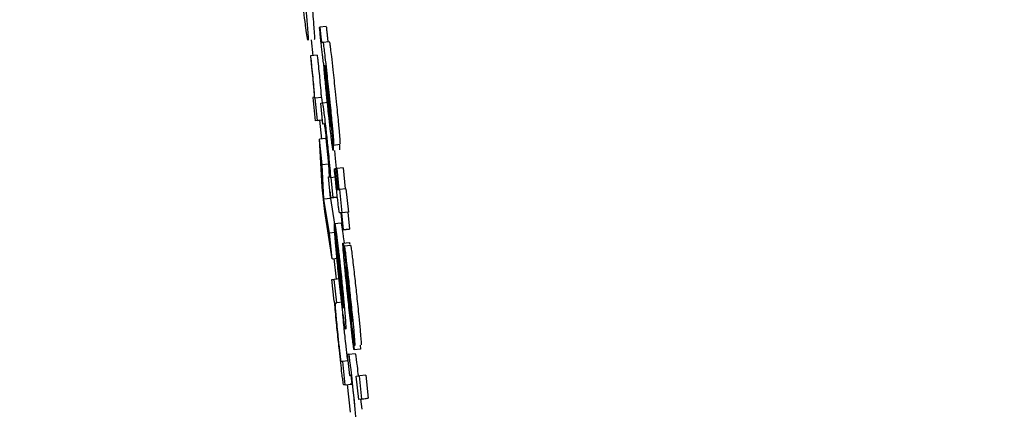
# Model space of a CAD drawing. Header units: inches. Extents: x 170 to 312, y 215 to 248.
# Tile 150 of 256: x 185.5848 to 185.615, y 243.6171 to 243.629. Entities that reach past the tile are written whole.
import ezdxf

# ---------------------------------------------------------------- set-up
doc = ezdxf.new("R2010")
doc.units = ezdxf.units.IN
doc.header["$LTSCALE"] = 0.25
doc.header["$MEASUREMENT"] = 0
doc.layers.add('ANNOTATIONS', color=1, linetype='Continuous')
doc.layers.add('MOTOR RH', color=7, linetype='Continuous')
doc.styles.add('ARIAL', font='arial.ttf', dxfattribs={"height": 0.09375})
doc.dimstyles.new('STANDARD$0', dxfattribs={"dimtxt": 0.09375, "dimasz": 0.09375, "dimexe": 0.03125, "dimexo": 0.046875, "dimgap": 0.09, "dimtad": 0, "dimtih": 1, "dimtoh": 1, "dimdec": 4, "dimzin": 0, "dimdsep": 46, "dimtxsty": 'ARIAL', "dimcen": 0.09, "dimadec": 0, "dimazin": 0, "dimtfac": 1, "dimtdec": 4, "dimtofl": 0, "dimtmove": 0, "dimatfit": 1, "dimfxl": 1, "dimtolj": 1, "dimtzin": 0, "dimarcsym": 0})

# ---------------------------------------------------------------- blocks, each defined once
blk = doc.blocks.new('*D24')
at = {"layer": 'ANNOTATIONS', "color": 0, "lineweight": -2, "transparency": 16777216}
for p, q in [((185.289705, 244.125047), (187.135668, 244.125047)), ((187.104418, 244.031297), (187.104418, 242.331666)), ((187.104418, 240.197174), (187.104418, 241.896805)), ((186.373893, 240.103424), (187.135668, 240.103424))]:
    blk.add_line(p, q, dxfattribs=at)
at = {"layer": 'ANNOTATIONS', "color": 0, "transparency": 16777216}
for points in [[(187.088793, 244.031297), (187.120043, 244.031297), (187.104418, 244.125047)], [(187.088793, 240.197174), (187.120043, 240.197174), (187.104418, 240.103424)]]:
    blk.add_solid(points, dxfattribs=at)
at = {"layer": 'defpoints', "color": 0, "transparency": 16777216}
for p in [(185.24283, 244.125047), (186.327018, 240.103424), (187.104418, 240.103424)]:
    blk.add_point(p, dxfattribs=at)
at = {"layer": 'ANNOTATIONS', "color": 0, "transparency": 16777216, "insert": (187.104418, 242.114236), "char_height": 0.09375, "attachment_point": 5, "style": 'ARIAL'}
blk.add_mtext('\\A1;OPENING\\PHEIGHT', dxfattribs=at)
blk = doc.blocks.new('*D25')
at = {"layer": 'ANNOTATIONS', "color": 0, "lineweight": -2, "transparency": 16777216}
for p, q in [((185.289705, 244.96103), (187.790657, 244.96103)), ((187.759407, 244.86728), (187.759407, 242.749657)), ((187.759407, 240.197174), (187.759407, 242.314797)), ((187.294237, 240.103424), (187.790657, 240.103424))]:
    blk.add_line(p, q, dxfattribs=at)
at = {"layer": 'ANNOTATIONS', "color": 0, "transparency": 16777216}
for points in [[(187.743782, 244.86728), (187.775032, 244.86728), (187.759407, 244.96103)], [(187.743782, 240.197174), (187.775032, 240.197174), (187.759407, 240.103424)]]:
    blk.add_solid(points, dxfattribs=at)
at = {"layer": 'defpoints', "color": 0, "transparency": 16777216}
for p in [(185.24283, 244.96103), (187.247362, 240.103424), (187.759407, 240.103424)]:
    blk.add_point(p, dxfattribs=at)
at = {"layer": 'ANNOTATIONS', "color": 0, "transparency": 16777216, "insert": (187.759407, 242.532227), "char_height": 0.09375, "attachment_point": 5, "style": 'ARIAL'}
blk.add_mtext('\\A1;TOTAL\\PHEIGHT', dxfattribs=at)

msp = doc.modelspace()

# ---------------------------------------------------------------- linework, layer by layer
at = {"layer": 'MOTOR RH'}
for p, q in [((185.594037, 243.628771), (185.594048, 243.628773)), ((185.594244, 243.628793), (185.594048, 243.628773)), ((185.593778, 243.628389), (185.593829, 243.627903)), ((185.594103, 243.628312), (185.594138, 243.628316)), ((185.594138, 243.628316), (185.594334, 243.628337)), ((185.59377, 243.627896), (185.593757, 243.627895)), ((185.593965, 243.627917), (185.59377, 243.627896)), ((185.594187, 243.627598), (185.594197, 243.6276)), ((185.594239, 243.627171), (185.594297, 243.62661)), ((185.594245, 243.627214), (185.594306, 243.626625)), ((185.593868, 243.626626), (185.593831, 243.626622)), ((185.593831, 243.626622), (185.593906, 243.625907)), ((185.593904, 243.626601), (185.593893, 243.626599)), ((185.5941, 243.626621), (185.593904, 243.626601)), ((185.593976, 243.625916), (185.593904, 243.626601)), ((185.594073, 243.62645), (185.59412, 243.626456)), ((185.59414, 243.625807), (185.594073, 243.62645)), ((185.5941, 243.626621), (185.594118, 243.626456)), ((185.59412, 243.626456), (185.594315, 243.626477)), ((185.594102, 243.625928), (185.593906, 243.625907)), ((185.593976, 243.625916), (185.593906, 243.625907)), ((185.593976, 243.625916), (185.594127, 243.625932)), ((185.594036, 243.625921), (185.594097, 243.625346)), ((185.594127, 243.625931), (185.594102, 243.625928)), ((185.594186, 243.625813), (185.59414, 243.625807)), ((185.594467, 243.625164), (185.594392, 243.625879)), ((185.594233, 243.62536), (185.594037, 243.62534)), ((185.59412, 243.624554), (185.594037, 243.62534)), ((185.59412, 243.623871), (185.594037, 243.62534)), ((185.594233, 243.62536), (185.594315, 243.624575)), ((185.594467, 243.625164), (185.594662, 243.625185)), ((185.594496, 243.624997), (185.594521, 243.624749)), ((185.594315, 243.624575), (185.59412, 243.624554)), ((185.594315, 243.624575), (185.594335, 243.624189)), ((185.594521, 243.624749), (185.594549, 243.624442)), ((185.594173, 243.623505), (185.59412, 243.624554)), ((185.594493, 243.624436), (185.594503, 243.624437)), ((185.594554, 243.624442), (185.594503, 243.624437)), ((185.594554, 243.624444), (185.594564, 243.624445)), ((185.594621, 243.6238), (185.594554, 243.624444)), ((185.59476, 243.624466), (185.594564, 243.624445)), ((185.594564, 243.624445), (185.594632, 243.623801)), ((185.59476, 243.624466), (185.594828, 243.623822)), ((185.594311, 243.624186), (185.594355, 243.624192)), ((185.594378, 243.623543), (185.594311, 243.624186)), ((185.594376, 243.62416), (185.594385, 243.624162)), ((185.59452, 243.624176), (185.594385, 243.624162)), ((185.594385, 243.624162), (185.594449, 243.623552)), ((185.594198, 243.623127), (185.59412, 243.623871)), ((185.594359, 243.623727), (185.594369, 243.623526)), ((185.594578, 243.623794), (185.594621, 243.6238)), ((185.594632, 243.623801), (185.59465, 243.623803)), ((185.594846, 243.623824), (185.59465, 243.623803)), ((185.59465, 243.623803), (185.594725, 243.623089)), ((185.594846, 243.623824), (185.594921, 243.623109)), ((185.594369, 243.623526), (185.594173, 243.623505)), ((185.594339, 243.622466), (185.594173, 243.623505)), ((185.594369, 243.623526), (185.594494, 243.622741)), ((185.594378, 243.623543), (185.594574, 243.623563)), ((185.594449, 243.623552), (185.594378, 243.623543)), ((185.594584, 243.623566), (185.594449, 243.623552)), ((185.594422, 243.621677), (185.594198, 243.623127)), ((185.594696, 243.623085), (185.594655, 243.62308)), ((185.594751, 243.622564), (185.594696, 243.623085)), ((185.594903, 243.623107), (185.594707, 243.623087)), ((185.594725, 243.623089), (185.594707, 243.623087)), ((185.594707, 243.623087), (185.594762, 243.622566)), ((185.594921, 243.623109), (185.594725, 243.623089)), ((185.594921, 243.623109), (185.594903, 243.623107)), ((185.594903, 243.623107), (185.594958, 243.622586)), ((185.5945, 243.622754), (185.594696, 243.622775)), ((185.594521, 243.622486), (185.594339, 243.622466)), ((185.594422, 243.621677), (185.594339, 243.622466)), ((185.594499, 243.622693), (185.594491, 243.622692)), ((185.594491, 243.622692), (185.594558, 243.622049)), ((185.594765, 243.62016), (185.594494, 243.622739)), ((185.594947, 243.622585), (185.594751, 243.622564)), ((185.594762, 243.622566), (185.594751, 243.622564)), ((185.594762, 243.622566), (185.594958, 243.622586)), ((185.594958, 243.622586), (185.594947, 243.622585)), ((185.594755, 243.622157), (185.594951, 243.622178)), ((185.594765, 243.622351), (185.594788, 243.622161)), ((185.594773, 243.620189), (185.594571, 243.622111)), ((185.594794, 243.622061), (185.594797, 243.622061)), ((185.59487, 243.621346), (185.594794, 243.622061)), ((185.594993, 243.622081), (185.594797, 243.622061)), ((185.594422, 243.621677), (185.594604, 243.621697)), ((185.59448, 243.621683), (185.594546, 243.621051)), ((185.594418, 243.621036), (185.594489, 243.621045)), ((185.594488, 243.620374), (185.594418, 243.621036)), ((185.59467, 243.621064), (185.594489, 243.621045)), ((185.594564, 243.62033), (185.594489, 243.621045)), ((185.594987, 243.620056), (185.594902, 243.620834)), ((185.594907, 243.62091), (185.594965, 243.620382)), ((185.594499, 243.620375), (185.594488, 243.620374)), ((185.594745, 243.62035), (185.594564, 243.62033)), ((185.594528, 243.620326), (185.594564, 243.62033)), ((185.595039, 243.619742), (185.595042, 243.619728)), ((185.595026, 243.619601), (185.595101, 243.618887)), ((185.595296, 243.618907), (185.595101, 243.618887)), ((185.595284, 243.61903), (185.595296, 243.618907)), ((185.594904, 243.618545), (185.594753, 243.618529)), ((185.594933, 243.61875), (185.594883, 243.618743)), ((185.594883, 243.618743), (185.594951, 243.6181)), ((185.594933, 243.61875), (185.595129, 243.61877)), ((185.594753, 243.618529), (185.594708, 243.618523)), ((185.594828, 243.617815), (185.594753, 243.618529)), ((185.594951, 243.6181), (185.594995, 243.618106)), ((185.594995, 243.618105), (185.594951, 243.6181)), ((185.594996, 243.618103), (185.595024, 243.617835)), ((185.595162, 243.61808), (185.595259, 243.618092)), ((185.595238, 243.617365), (185.595162, 243.61808)), ((185.595455, 243.618113), (185.595259, 243.618092)), ((185.595334, 243.617377), (185.595259, 243.618092)), ((185.595455, 243.618113), (185.59553, 243.617398)), ((185.594828, 243.617815), (185.594783, 243.617809)), ((185.594828, 243.617815), (185.595024, 243.617835)), ((185.594884, 243.617819), (185.594973, 243.616971)), ((185.595024, 243.617835), (185.594979, 243.617829)), ((185.595433, 243.617386), (185.595238, 243.617365)), ((185.595334, 243.617377), (185.595238, 243.617365)), ((185.595298, 243.617372), (185.59533, 243.617062)), ((185.595334, 243.617377), (185.59553, 243.617398)), ((185.59553, 243.617398), (185.595433, 243.617386))]:
    msp.add_line(p, q, dxfattribs=at)
for points, knots in [([(185.593604, 243.628858), (185.593588, 243.628984), (185.593557, 243.629236), (185.593504, 243.62971), (185.593471, 243.630023), (185.593457, 243.63016)], [0, 0, 0, 0, 0.35822, 0.7171383, 1, 1, 1, 1]), ([(185.593524, 243.630237), (185.593546, 243.630028), (185.593589, 243.629608), (185.593632, 243.629158), (185.59365, 243.628955), (185.593655, 243.628898)], [0, 0, 0, 0, 0.417905, 0.838485, 1, 1, 1, 1]), ([(185.593798, 243.629486), (185.593811, 243.629347), (185.593832, 243.629135), (185.593846, 243.628975), (185.59385, 243.628919)], [0, 0, 0, 0, 0.651281, 1, 1, 1, 1]), ([(185.593682, 243.628379), (185.593675, 243.628395), (185.593663, 243.628424), (185.593629, 243.628663), (185.593608, 243.628827), (185.593604, 243.628858)], [0, 0, 0, 0, 0.524417, 0.909793, 1, 1, 1, 1]), ([(185.593655, 243.628898), (185.593662, 243.628804), (185.593682, 243.628567), (185.593689, 243.628404), (185.593684, 243.628387), (185.593682, 243.628379)], [0, 0, 0, 0, 0.276439, 0.69213, 1, 1, 1, 1]), ([(185.59385, 243.628919), (185.593858, 243.628824), (185.593878, 243.628587), (185.593885, 243.628424), (185.59388, 243.628407), (185.593877, 243.6284)], [0, 0, 0, 0, 0.276432, 0.692176, 1, 1, 1, 1]), ([(185.594086, 243.628299), (185.594079, 243.628359), (185.594063, 243.628518), (185.594047, 243.628675), (185.594037, 243.628771)], [0, 0, 0, 0, 0.381526, 1, 1, 1, 1]), ([(185.594048, 243.628773), (185.594052, 243.628738), (185.594057, 243.628686), (185.594064, 243.62861), (185.594068, 243.62857), (185.59407, 243.628549)], [0, 0, 0, 0, 0.4881854, 0.7420853, 1, 1, 1, 1]), ([(185.59407, 243.628549), (185.594073, 243.628524), (185.594078, 243.628479), (185.594085, 243.62842), (185.594091, 243.62837), (185.594098, 243.628318), (185.594101, 243.628314), (185.594103, 243.628312)], [0, 0, 0, 0, 0.140242, 0.256281, 0.371708, 0.556681, 1, 1, 1, 1]), ([(185.594244, 243.628793), (185.594247, 243.628759), (185.594252, 243.628706), (185.59426, 243.62863), (185.594264, 243.62859), (185.594266, 243.62857)], [0, 0, 0, 0, 0.4882018, 0.7420766, 1, 1, 1, 1]), ([(185.594266, 243.62857), (185.594269, 243.628545), (185.594274, 243.6285), (185.59428, 243.62844), (185.594287, 243.62839), (185.594294, 243.628339), (185.594297, 243.628335), (185.594298, 243.628332)], [0, 0, 0, 0, 0.140209, 0.256232, 0.372219, 0.556786, 1, 1, 1, 1]), ([(185.594165, 243.627656), (185.594161, 243.627675), (185.594155, 243.627704), (185.594138, 243.627831), (185.59412, 243.62798), (185.594102, 243.628144), (185.594091, 243.62825), (185.594086, 243.628299)], [0, 0, 0, 0, 0.318892, 0.503446, 0.689292, 0.85645, 1, 1, 1, 1]), ([(185.594138, 243.628316), (185.594142, 243.628306), (185.594149, 243.628288), (185.594174, 243.628107), (185.594207, 243.627834), (185.594257, 243.62738), (185.594297, 243.627008), (185.594321, 243.626782)], [0, 0, 0, 0, 0.208174, 0.351506, 0.494834, 0.694302, 1, 1, 1, 1]), ([(185.594334, 243.628337), (185.594338, 243.628327), (185.594345, 243.628309), (185.594369, 243.628128), (185.594402, 243.627854), (185.594453, 243.627401), (185.594493, 243.627028), (185.594517, 243.626803)], [0, 0, 0, 0, 0.208175, 0.351508, 0.494834, 0.694302, 1, 1, 1, 1]), ([(185.593757, 243.627895), (185.593759, 243.627869), (185.593765, 243.627819), (185.593774, 243.627737), (185.59378, 243.62768), (185.593783, 243.627649)], [0, 0, 0, 0, 0.310122, 0.619907, 1, 1, 1, 1]), ([(185.593798, 243.627632), (185.59379, 243.627709), (185.59378, 243.627797), (185.593771, 243.627884), (185.59377, 243.627896)], [0, 0, 0, 0, 0.865144, 1, 1, 1, 1]), ([(185.593965, 243.627917), (185.59397, 243.627873), (185.59398, 243.627786), (185.593989, 243.627697), (185.593994, 243.627652)], [0, 0, 0, 0, 0.498436, 1, 1, 1, 1]), ([(185.593783, 243.627649), (185.593796, 243.627524), (185.593819, 243.627298), (185.593847, 243.627007), (185.593858, 243.626882), (185.593863, 243.626821)], [0, 0, 0, 0, 0.390819, 0.706139, 1, 1, 1, 1]), ([(185.593893, 243.626599), (185.593884, 243.626709), (185.593871, 243.626881), (185.593839, 243.627232), (185.593814, 243.627477), (185.5938, 243.627612), (185.593798, 243.627632)], [0, 0, 0, 0, 0.447264, 0.699745, 0.954555, 1, 1, 1, 1]), ([(185.593994, 243.627652), (185.594004, 243.627552), (185.594025, 243.627352), (185.594055, 243.627032), (185.594076, 243.626795), (185.594085, 243.626665), (185.594089, 243.62662)], [0, 0, 0, 0, 0.222546, 0.444522, 0.808276, 1, 1, 1, 1]), ([(185.594298, 243.626281), (185.594283, 243.626421), (185.594249, 243.626749), (185.594201, 243.627241), (185.594177, 243.627517), (185.594165, 243.627656)], [0, 0, 0, 0, 0.26727, 0.629533, 1, 1, 1, 1]), ([(185.594193, 243.627468), (185.594191, 243.627497), (185.594185, 243.627569), (185.594185, 243.627597), (185.594187, 243.627598), (185.594187, 243.627598)], [0, 0, 0, 0, 0.368455, 0.910263, 1, 1, 1, 1]), ([(185.594197, 243.6276), (185.594203, 243.627531), (185.594217, 243.627393), (185.594232, 243.627246), (185.594239, 243.627171)], [0, 0, 0, 0, 0.495343, 1, 1, 1, 1]), ([(185.594212, 243.627605), (185.594211, 243.6276), (185.59421, 243.627593), (185.594214, 243.627533), (185.594218, 243.627494), (185.594219, 243.627479)], [0, 0, 0, 0, 0.560963, 0.835938, 1, 1, 1, 1]), ([(185.594312, 243.626758), (185.594297, 243.626899), (185.594275, 243.627108), (185.594246, 243.627365), (185.594229, 243.62751), (185.594216, 243.627594), (185.594213, 243.627601), (185.594212, 243.627605)], [0, 0, 0, 0, 0.342854, 0.509816, 0.6784, 0.82401, 1, 1, 1, 1]), ([(185.594231, 243.62705), (185.594223, 243.627127), (185.594208, 243.627286), (185.594198, 243.627406), (185.594193, 243.627468)], [0, 0, 0, 0, 0.489772, 1, 1, 1, 1]), ([(185.594219, 243.627479), (185.594221, 243.627455), (185.594226, 243.627407), (185.594235, 243.627316), (185.594242, 243.627251), (185.594245, 243.627214)], [0, 0, 0, 0, 0.302047, 0.603558, 1, 1, 1, 1]), ([(185.594293, 243.626432), (185.594285, 243.62651), (185.594262, 243.626726), (185.594243, 243.626924), (185.594231, 243.62705)], [0, 0, 0, 0, 0.364579, 1, 1, 1, 1]), ([(185.593863, 243.626821), (185.593866, 243.626776), (185.593876, 243.626636), (185.593871, 243.62663), (185.593868, 243.626626)], [0, 0, 0, 0, 0.3237364, 1, 1, 1, 1]), ([(185.594392, 243.625879), (185.594392, 243.625888), (185.594394, 243.625904), (185.594385, 243.626018), (185.59437, 243.626191), (185.594345, 243.626447), (185.594324, 243.626646), (185.594312, 243.626758)], [0, 0, 0, 0, 0.224873, 0.383614, 0.542871, 0.742033, 1, 1, 1, 1]), ([(185.594321, 243.626782), (185.594335, 243.626648), (185.594371, 243.626304), (185.594413, 243.625884), (185.594434, 243.625653), (185.59444, 243.625591)], [0, 0, 0, 0, 0.319044, 0.81709, 1, 1, 1, 1]), ([(185.594517, 243.626803), (185.594531, 243.626669), (185.594567, 243.626325), (185.594608, 243.625904), (185.59463, 243.625673), (185.594635, 243.625611)], [0, 0, 0, 0, 0.319392, 0.817388, 1, 1, 1, 1]), ([(185.59412, 243.626456), (185.594125, 243.626446), (185.594132, 243.626431), (185.594159, 243.626253), (185.594186, 243.626031), (185.594224, 243.625704), (185.594252, 243.625445), (185.594268, 243.62529)], [0, 0, 0, 0, 0.315064, 0.48809, 0.635656, 0.783508, 1, 1, 1, 1]), ([(185.594351, 243.625906), (185.594343, 243.625976), (185.594324, 243.626136), (185.594304, 243.626325), (185.594293, 243.626432)], [0, 0, 0, 0, 0.437242, 1, 1, 1, 1]), ([(185.594297, 243.62661), (185.59431, 243.626484), (185.594331, 243.626273), (185.594357, 243.626017), (185.594367, 243.62591), (185.59437, 243.625871)], [0, 0, 0, 0, 0.486926, 0.817094, 1, 1, 1, 1]), ([(185.594306, 243.626625), (185.594324, 243.626445), (185.594362, 243.626082), (185.594396, 243.625738), (185.594413, 243.625564)], [0, 0, 0, 0, 0.495932, 1, 1, 1, 1]), ([(185.594403, 243.625341), (185.594393, 243.625417), (185.594371, 243.625606), (185.594334, 243.62594), (185.594308, 243.626182), (185.594298, 243.626281)], [0, 0, 0, 0, 0.285258, 0.705861, 1, 1, 1, 1]), ([(185.594274, 243.625128), (185.594264, 243.625219), (185.594248, 243.625371), (185.594226, 243.62556), (185.594209, 243.625697), (185.594193, 243.625799), (185.594189, 243.625807), (185.594186, 243.625813)], [0, 0, 0, 0, 0.206481, 0.347765, 0.488796, 0.69312, 1, 1, 1, 1]), ([(185.59438, 243.625707), (185.594378, 243.625714), (185.594374, 243.625726), (185.594362, 243.62582), (185.594354, 243.625884), (185.594351, 243.625906)], [0, 0, 0, 0, 0.491707, 0.824978, 1, 1, 1, 1]), ([(185.59437, 243.625871), (185.594374, 243.625831), (185.59438, 243.625751), (185.594382, 243.625711), (185.59438, 243.625708), (185.59438, 243.625707)], [0, 0, 0, 0, 0.412598, 0.826409, 1, 1, 1, 1]), ([(185.594413, 243.625564), (185.594419, 243.625502), (185.594434, 243.625334), (185.594444, 243.625217), (185.59445, 243.625143)], [0, 0, 0, 0, 0.371, 1, 1, 1, 1]), ([(185.59444, 243.625591), (185.594448, 243.625499), (185.594464, 243.625317), (185.594471, 243.625184), (185.594468, 243.62517), (185.594467, 243.625164)], [0, 0, 0, 0, 0.344156, 0.688358, 1, 1, 1, 1]), ([(185.594635, 243.625611), (185.594643, 243.62552), (185.594659, 243.625337), (185.594667, 243.625204), (185.594664, 243.625191), (185.594662, 243.625185)], [0, 0, 0, 0, 0.344141, 0.688376, 1, 1, 1, 1]), ([(185.594268, 243.62529), (185.594276, 243.62521), (185.594297, 243.625016), (185.594315, 243.624834), (185.594325, 243.624728)], [0, 0, 0, 0, 0.414187, 1, 1, 1, 1]), ([(185.594455, 243.624993), (185.594451, 243.625003), (185.594444, 243.625022), (185.594423, 243.625175), (185.594408, 243.625299), (185.594403, 243.625341)], [0, 0, 0, 0, 0.445853, 0.812564, 1, 1, 1, 1]), ([(185.594339, 243.624447), (185.594332, 243.624534), (185.594319, 243.624683), (185.594294, 243.624935), (185.59428, 243.625075), (185.594274, 243.625128)], [0, 0, 0, 0, 0.4699202, 0.7983337, 1, 1, 1, 1]), ([(185.59445, 243.625143), (185.594452, 243.625107), (185.594459, 243.625012), (185.594456, 243.625), (185.594455, 243.624993)], [0, 0, 0, 0, 0.377379, 1, 1, 1, 1]), ([(185.594645, 243.625164), (185.594648, 243.625127), (185.594654, 243.625032), (185.594652, 243.62502), (185.59465, 243.625013)], [0, 0, 0, 0, 0.377597, 1, 1, 1, 1]), ([(185.594325, 243.624728), (185.594337, 243.624601), (185.594356, 243.624393), (185.59437, 243.624226), (185.594376, 243.62416)], [0, 0, 0, 0, 0.6071, 1, 1, 1, 1]), ([(185.594355, 243.624192), (185.594356, 243.624203), (185.594357, 243.624225), (185.594348, 243.624345), (185.594341, 243.624427), (185.594339, 243.624447)], [0, 0, 0, 0, 0.431322, 0.860454, 1, 1, 1, 1]), ([(185.594546, 243.623918), (185.594538, 243.623994), (185.59452, 243.624167), (185.594502, 243.624339), (185.594493, 243.624436)], [0, 0, 0, 0, 0.440308, 1, 1, 1, 1]), ([(185.594503, 243.624437), (185.594508, 243.624393), (185.594517, 243.624306), (185.594526, 243.624217), (185.594531, 243.624173)], [0, 0, 0, 0, 0.498331, 1, 1, 1, 1]), ([(185.594531, 243.624173), (185.594534, 243.624137), (185.594543, 243.624056), (185.594554, 243.623955), (185.59456, 243.623904), (185.594562, 243.623888)], [0, 0, 0, 0, 0.356409, 0.809217, 1, 1, 1, 1]), ([(185.594593, 243.623486), (185.594586, 243.623555), (185.59457, 243.623695), (185.594554, 243.623843), (185.594546, 243.623918)], [0, 0, 0, 0, 0.49064, 1, 1, 1, 1]), ([(185.594562, 243.623888), (185.594564, 243.623873), (185.594569, 243.623832), (185.594575, 243.623799), (185.594577, 243.623796), (185.594578, 243.623794)], [0, 0, 0, 0, 0.19182, 0.490831, 1, 1, 1, 1]), ([(185.59463, 243.623185), (185.594624, 243.623225), (185.594614, 243.623301), (185.5946, 243.623426), (185.594593, 243.623486)], [0, 0, 0, 0, 0.5138715, 1, 1, 1, 1]), ([(185.594655, 243.62308), (185.594653, 243.623082), (185.594649, 243.623085), (185.594643, 243.623102), (185.594634, 243.623157), (185.59463, 243.623185)], [0, 0, 0, 0, 0.3909991, 0.6914593, 1, 1, 1, 1]), ([(185.594696, 243.622775), (185.594699, 243.622769), (185.594708, 243.622754), (185.594733, 243.622601), (185.594758, 243.622403), (185.594765, 243.622351)], [0, 0, 0, 0, 0.305675, 0.818312, 1, 1, 1, 1]), ([(185.59453, 243.622148), (185.594522, 243.622239), (185.594503, 243.622463), (185.594492, 243.622625), (185.594491, 243.622677), (185.594491, 243.622692)], [0, 0, 0, 0, 0.336311, 0.819982, 1, 1, 1, 1]), ([(185.594494, 243.622739), (185.594495, 243.622743), (185.594497, 243.622749), (185.594499, 243.622752), (185.5945, 243.622754)], [0, 0, 0, 0, 0.499951, 1, 1, 1, 1]), ([(185.5945, 243.622754), (185.594503, 243.622748), (185.594512, 243.622733), (185.594537, 243.622581), (185.594563, 243.622383), (185.59457, 243.622331)], [0, 0, 0, 0, 0.305654, 0.818312, 1, 1, 1, 1]), ([(185.59457, 243.622331), (185.594583, 243.622223), (185.59461, 243.622007), (185.594657, 243.621589), (185.594686, 243.621311), (185.594699, 243.621191)], [0, 0, 0, 0, 0.3613717, 0.7244002, 1, 1, 1, 1]), ([(185.594784, 243.621724), (185.594775, 243.621825), (185.594758, 243.622027), (185.594751, 243.622145), (185.594754, 243.622155), (185.594755, 243.622157)], [0, 0, 0, 0, 0.406995, 0.81657, 1, 1, 1, 1]), ([(185.594755, 243.622157), (185.594756, 243.622156), (185.594759, 243.622152), (185.594764, 243.622123), (185.594767, 243.622106)], [0, 0, 0, 0, 0.436258, 1, 1, 1, 1]), ([(185.594951, 243.622178), (185.594952, 243.622176), (185.594954, 243.622173), (185.59496, 243.622143), (185.594963, 243.622127)], [0, 0, 0, 0, 0.436305, 1, 1, 1, 1]), ([(185.594631, 243.621121), (185.594618, 243.62124), (185.594589, 243.621521), (185.594554, 243.621878), (185.594536, 243.622076), (185.59453, 243.622148)], [0, 0, 0, 0, 0.319281, 0.752549, 1, 1, 1, 1]), ([(185.594558, 243.622049), (185.594561, 243.622009), (185.594566, 243.621929), (185.594575, 243.62181), (185.59458, 243.62175)], [0, 0, 0, 0, 0.496126, 1, 1, 1, 1]), ([(185.594571, 243.622111), (185.59458, 243.622071), (185.594592, 243.622015), (185.594625, 243.621756), (185.594652, 243.621527), (185.594674, 243.621321), (185.594687, 243.621205), (185.59469, 243.621173)], [0, 0, 0, 0, 0.451374, 0.619323, 0.788425, 0.940542, 1, 1, 1, 1]), ([(185.594767, 243.622106), (185.594773, 243.622066), (185.594784, 243.621996), (185.594803, 243.621837), (185.594811, 243.621768)], [0, 0, 0, 0, 0.566139, 1, 1, 1, 1]), ([(185.594797, 243.622061), (185.594801, 243.622044), (185.594809, 243.62201), (185.594832, 243.621831), (185.594851, 243.621679), (185.594858, 243.621615)], [0, 0, 0, 0, 0.3681422, 0.7371393, 1, 1, 1, 1]), ([(185.594993, 243.622081), (185.594997, 243.622064), (185.595004, 243.62203), (185.595028, 243.621852), (185.595046, 243.6217), (185.595054, 243.621636)], [0, 0, 0, 0, 0.368273, 0.737071, 1, 1, 1, 1]), ([(185.59458, 243.62175), (185.594584, 243.621709), (185.594591, 243.621625), (185.594601, 243.621523), (185.594606, 243.621471)], [0, 0, 0, 0, 0.490328, 1, 1, 1, 1]), ([(185.594903, 243.620528), (185.59488, 243.620744), (185.594841, 243.62112), (185.594802, 243.62152), (185.594787, 243.621684), (185.594784, 243.621724)], [0, 0, 0, 0, 0.504482, 0.879414, 1, 1, 1, 1]), ([(185.594811, 243.621768), (185.594821, 243.621679), (185.594852, 243.621408), (185.594885, 243.62111), (185.594907, 243.62091)], [0, 0, 0, 0, 0.329987, 1, 1, 1, 1]), ([(185.594858, 243.621615), (185.59487, 243.621518), (185.5949, 243.621261), (185.594943, 243.620868), (185.594972, 243.620593), (185.594981, 243.620508)], [0, 0, 0, 0, 0.296677, 0.781275, 1, 1, 1, 1]), ([(185.595054, 243.621636), (185.595065, 243.621539), (185.595095, 243.621282), (185.595138, 243.620888), (185.595167, 243.620614), (185.595176, 243.620528)], [0, 0, 0, 0, 0.296684, 0.781671, 1, 1, 1, 1]), ([(185.594606, 243.621471), (185.594609, 243.621442), (185.594615, 243.621383), (185.594626, 243.621269), (185.594635, 243.621185), (185.594641, 243.621132)], [0, 0, 0, 0, 0.271918, 0.544765, 1, 1, 1, 1]), ([(185.594829, 243.621443), (185.594828, 243.621438), (185.594827, 243.621427), (185.594833, 243.62134), (185.594841, 243.621253), (185.594845, 243.621211)], [0, 0, 0, 0, 0.339267, 0.679502, 1, 1, 1, 1]), ([(185.594834, 243.621412), (185.594834, 243.621417), (185.594832, 243.621427), (185.59483, 243.621439), (185.594829, 243.621441), (185.594829, 243.621443)], [0, 0, 0, 0, 0.306835, 0.614072, 1, 1, 1, 1]), ([(185.594853, 243.621275), (185.594851, 243.621291), (185.594845, 243.621336), (185.594839, 243.621381), (185.594836, 243.621403), (185.594834, 243.621412)], [0, 0, 0, 0, 0.244763, 0.674082, 1, 1, 1, 1]), ([(185.594902, 243.620834), (185.594894, 243.620909), (185.594877, 243.621063), (185.594861, 243.621204), (185.594853, 243.621275)], [0, 0, 0, 0, 0.495751, 1, 1, 1, 1]), ([(185.594894, 243.621187), (185.594891, 243.621213), (185.594883, 243.621272), (185.594876, 243.621317), (185.594872, 243.621336), (185.59487, 243.621346)], [0, 0, 0, 0, 0.280029, 0.635712, 1, 1, 1, 1]), ([(185.594764, 243.619949), (185.594751, 243.620057), (185.594724, 243.620274), (185.594675, 243.620702), (185.594645, 243.620992), (185.594631, 243.621121)], [0, 0, 0, 0, 0.354848, 0.71145, 1, 1, 1, 1]), ([(185.594641, 243.621132), (185.594648, 243.621066), (185.594665, 243.620905), (185.594681, 243.620759), (185.594691, 243.620673)], [0, 0, 0, 0, 0.41483, 1, 1, 1, 1]), ([(185.59469, 243.621173), (185.594701, 243.621066), (185.594723, 243.620851), (185.594743, 243.620641), (185.594751, 243.62055), (185.594753, 243.620536)], [0, 0, 0, 0, 0.4581731, 0.9194356, 1, 1, 1, 1]), ([(185.594699, 243.621191), (185.594717, 243.621017), (185.594753, 243.620668), (185.594793, 243.620254), (185.594809, 243.620062), (185.594816, 243.619986)], [0, 0, 0, 0, 0.377572, 0.756824, 1, 1, 1, 1]), ([(185.594845, 243.621211), (185.594854, 243.62112), (185.594873, 243.620919), (185.594897, 243.620691), (185.59491, 243.620567)], [0, 0, 0, 0, 0.45569, 1, 1, 1, 1]), ([(185.594929, 243.620882), (185.59492, 243.620965), (185.594907, 243.621076), (185.594897, 243.621164), (185.594894, 243.621187)], [0, 0, 0, 0, 0.734215, 1, 1, 1, 1]), ([(185.594691, 243.620673), (185.594698, 243.620615), (185.594714, 243.620479), (185.594726, 243.620389), (185.594733, 243.620336)], [0, 0, 0, 0, 0.423509, 1, 1, 1, 1]), ([(185.594972, 243.620481), (185.594965, 243.620548), (185.594951, 243.620684), (185.594936, 243.620816), (185.594929, 243.620882)], [0, 0, 0, 0, 0.49395, 1, 1, 1, 1]), ([(185.594617, 243.61913), (185.594596, 243.619328), (185.594561, 243.619661), (185.594523, 243.620067), (185.594506, 243.620269), (185.5945, 243.620353), (185.594499, 243.620375)], [0, 0, 0, 0, 0.3859929, 0.6485193, 0.910576, 1, 1, 1, 1]), ([(185.594753, 243.620536), (185.594757, 243.620483), (185.59477, 243.620325), (185.594773, 243.620239), (185.594773, 243.620201), (185.594773, 243.620189)], [0, 0, 0, 0, 0.261542, 0.77004, 1, 1, 1, 1]), ([(185.595038, 243.619308), (185.595023, 243.619436), (185.594986, 243.619745), (185.594939, 243.620189), (185.594909, 243.620467), (185.594903, 243.620528)], [0, 0, 0, 0, 0.355761, 0.858094, 1, 1, 1, 1]), ([(185.59491, 243.620567), (185.594919, 243.620476), (185.594942, 243.620266), (185.594968, 243.620032), (185.594982, 243.619911), (185.594984, 243.61989)], [0, 0, 0, 0, 0.384978, 0.891144, 1, 1, 1, 1]), ([(185.594965, 243.620382), (185.594975, 243.62029), (185.594993, 243.620123), (185.595014, 243.619936), (185.595023, 243.619857), (185.595025, 243.619841)], [0, 0, 0, 0, 0.493525, 0.893902, 1, 1, 1, 1]), ([(185.595027, 243.619933), (185.59502, 243.620011), (185.595004, 243.62018), (185.594983, 243.620375), (185.594972, 243.620481)], [0, 0, 0, 0, 0.457992, 1, 1, 1, 1]), ([(185.594981, 243.620508), (185.595002, 243.620299), (185.59504, 243.619937), (185.595075, 243.619576), (185.595088, 243.619435), (185.59509, 243.619412)], [0, 0, 0, 0, 0.534799, 0.926501, 1, 1, 1, 1]), ([(185.595176, 243.620528), (185.595198, 243.62032), (185.595236, 243.619958), (185.595271, 243.619596), (185.595283, 243.619455), (185.595286, 243.619433)], [0, 0, 0, 0, 0.534794, 0.926487, 1, 1, 1, 1]), ([(185.594522, 243.62028), (185.594522, 243.620294), (185.594523, 243.620323), (185.594526, 243.620325), (185.594528, 243.620326)], [0, 0, 0, 0, 0.496831, 1, 1, 1, 1]), ([(185.594534, 243.620092), (185.594531, 243.62013), (185.594525, 243.620215), (185.594523, 243.620256), (185.594522, 243.62028)], [0, 0, 0, 0, 0.438277, 1, 1, 1, 1]), ([(185.594612, 243.619281), (185.594601, 243.619386), (185.594579, 243.619596), (185.594552, 243.619884), (185.59454, 243.620022), (185.594534, 243.620092)], [0, 0, 0, 0, 0.326988, 0.655404, 1, 1, 1, 1]), ([(185.594718, 243.6203), (185.594718, 243.620283), (185.59472, 243.620244), (185.594726, 243.62016), (185.59473, 243.620113)], [0, 0, 0, 0, 0.43818, 1, 1, 1, 1]), ([(185.59473, 243.620113), (185.594738, 243.620015), (185.594752, 243.619849), (185.594782, 243.619542), (185.5948, 243.619371), (185.594808, 243.619301)], [0, 0, 0, 0, 0.46494, 0.780922, 1, 1, 1, 1]), ([(185.594733, 243.620336), (185.594739, 243.620296), (185.594754, 243.620196), (185.594761, 243.620174), (185.594765, 243.62016)], [0, 0, 0, 0, 0.4008339, 1, 1, 1, 1]), ([(185.595062, 243.61939), (185.595052, 243.619477), (185.595028, 243.619687), (185.595002, 243.619919), (185.594987, 243.620056)], [0, 0, 0, 0, 0.4121734, 1, 1, 1, 1]), ([(185.594837, 243.619518), (185.594833, 243.619524), (185.594823, 243.619541), (185.594797, 243.619698), (185.59477, 243.619905), (185.594764, 243.619949)], [0, 0, 0, 0, 0.3380281, 0.8573578, 1, 1, 1, 1]), ([(185.594816, 243.619986), (185.594822, 243.619902), (185.59484, 243.619677), (185.594845, 243.61954), (185.594839, 243.619524), (185.594837, 243.619518)], [0, 0, 0, 0, 0.266252, 0.712054, 1, 1, 1, 1]), ([(185.594984, 243.61989), (185.59499, 243.619839), (185.595005, 243.619723), (185.595018, 243.619634), (185.595023, 243.619612), (185.595026, 243.619601)], [0, 0, 0, 0, 0.293909, 0.667504, 1, 1, 1, 1]), ([(185.595025, 243.619841), (185.595026, 243.619829), (185.59503, 243.619803), (185.595035, 243.619768), (185.595037, 243.619752), (185.595039, 243.619742)], [0, 0, 0, 0, 0.236964, 0.531134, 1, 1, 1, 1]), ([(185.595042, 243.619728), (185.595043, 243.619732), (185.595043, 243.619741), (185.595038, 243.619817), (185.595031, 243.619895), (185.595027, 243.619933)], [0, 0, 0, 0, 0.331619, 0.664264, 1, 1, 1, 1]), ([(185.594675, 243.618715), (185.594669, 243.618768), (185.594656, 243.618874), (185.594633, 243.619077), (185.594619, 243.619213), (185.594612, 243.619281)], [0, 0, 0, 0, 0.336164, 0.670864, 1, 1, 1, 1]), ([(185.594808, 243.619301), (185.594818, 243.619203), (185.594836, 243.619035), (185.594858, 243.618843), (185.594867, 243.618764), (185.594871, 243.618736)], [0, 0, 0, 0, 0.473705, 0.815035, 1, 1, 1, 1]), ([(185.595101, 243.618887), (185.595096, 243.618901), (185.595087, 243.618925), (185.59506, 243.619123), (185.595043, 243.619263), (185.595038, 243.619308)], [0, 0, 0, 0, 0.499337, 0.840937, 1, 1, 1, 1]), ([(185.595104, 243.619067), (185.595098, 243.619103), (185.595088, 243.619172), (185.59507, 243.61932), (185.595062, 243.61939)], [0, 0, 0, 0, 0.531222, 1, 1, 1, 1]), ([(185.59509, 243.619412), (185.595097, 243.619325), (185.595113, 243.619149), (185.59512, 243.619029), (185.595117, 243.619018), (185.595116, 243.619013)], [0, 0, 0, 0, 0.369212, 0.73979, 1, 1, 1, 1]), ([(185.595286, 243.619433), (185.595293, 243.619345), (185.595309, 243.61917), (185.595315, 243.619049), (185.595313, 243.619038), (185.595312, 243.619034)], [0, 0, 0, 0, 0.369215, 0.739791, 1, 1, 1, 1]), ([(185.594725, 243.61816), (185.594712, 243.618265), (185.594687, 243.618476), (185.594649, 243.618827), (185.594626, 243.619045), (185.594617, 243.61913)], [0, 0, 0, 0, 0.37855, 0.755585, 1, 1, 1, 1]), ([(185.595116, 243.619013), (185.595115, 243.619015), (185.595112, 243.619018), (185.595107, 243.619051), (185.595104, 243.619067)], [0, 0, 0, 0, 0.494153, 1, 1, 1, 1]), ([(185.594708, 243.618523), (185.594705, 243.618529), (185.5947, 243.618537), (185.594685, 243.618633), (185.594677, 243.618697), (185.594675, 243.618715)], [0, 0, 0, 0, 0.611493, 0.887076, 1, 1, 1, 1]), ([(185.594871, 243.618736), (185.594876, 243.618694), (185.59489, 243.618588), (185.594898, 243.618554), (185.594901, 243.618549), (185.594901, 243.618548)], [0, 0, 0, 0, 0.328729, 0.838907, 1, 1, 1, 1]), ([(185.594984, 243.618426), (185.594974, 243.618503), (185.594954, 243.618657), (185.59494, 243.618739), (185.594935, 243.618747), (185.594933, 243.61875)], [0, 0, 0, 0, 0.373634, 0.745615, 1, 1, 1, 1]), ([(185.595129, 243.61877), (185.595133, 243.618758), (185.595141, 243.618738), (185.595163, 243.618575), (185.595177, 243.61847), (185.59518, 243.618447)], [0, 0, 0, 0, 0.528954, 0.896444, 1, 1, 1, 1]), ([(185.595079, 243.617577), (185.595064, 243.617717), (185.595034, 243.617999), (185.595002, 243.618281), (185.594987, 243.618404), (185.594984, 243.618426)], [0, 0, 0, 0, 0.4469639, 0.8975953, 1, 1, 1, 1]), ([(185.59518, 243.618447), (185.595191, 243.618357), (185.595204, 243.61825), (185.595219, 243.618109), (185.595222, 243.618087)], [0, 0, 0, 0, 0.8427953, 1, 1, 1, 1]), ([(185.594783, 243.617809), (185.594778, 243.617817), (185.594771, 243.61783), (185.594751, 243.617956), (185.594732, 243.6181), (185.594725, 243.61816)], [0, 0, 0, 0, 0.470137, 0.777238, 1, 1, 1, 1]), ([(185.594995, 243.618106), (185.594997, 243.618104), (185.595, 243.618101), (185.595009, 243.61806), (185.595018, 243.618005), (185.595026, 243.617943), (185.595028, 243.617926)], [0, 0, 0, 0, 0.3759905, 0.6364206, 0.8984612, 1, 1, 1, 1]), ([(185.595028, 243.617926), (185.595034, 243.617877), (185.595046, 243.617779), (185.595066, 243.617599), (185.595078, 243.61748), (185.595084, 243.617428)], [0, 0, 0, 0, 0.359003, 0.717774, 1, 1, 1, 1]), ([(185.595134, 243.617041), (185.595127, 243.617109), (185.59511, 243.617282), (185.595091, 243.617465), (185.595079, 243.617577)], [0, 0, 0, 0, 0.393307, 1, 1, 1, 1]), ([(185.595084, 243.617428), (185.595093, 243.617337), (185.595112, 243.617156), (185.595138, 243.616885), (185.595148, 243.616759), (185.595154, 243.616687)], [0, 0, 0, 0, 0.301188, 0.603154, 1, 1, 1, 1])]:
    msp.add_open_spline(points, degree=3, knots=knots, dxfattribs=at)

# ---------------------------------------------------------------- dimensions: what is measured, and where the dimension line sits
at = {"layer": 'ANNOTATIONS'}
for base, p1, p2, text, picture, middle in [((187.759407, 240.103424), (185.24283, 244.96103), (187.247362, 240.103424), 'TOTAL\\PHEIGHT', '*D25', (187.759407, 242.532227)), ((187.104418, 240.103424), (185.24283, 244.125047), (186.327018, 240.103424), 'OPENING\\PHEIGHT', '*D24', (187.104418, 242.114236))]:
    dim = msp.add_linear_dim(base=base, p1=p1, p2=p2, angle=90, text=text, dimstyle='STANDARD$0', dxfattribs=at)
    dim.commit()
    dim.dimension.update_dxf_attribs({"geometry": picture, "text_midpoint": middle})

doc.saveas('drawing.dxf')
